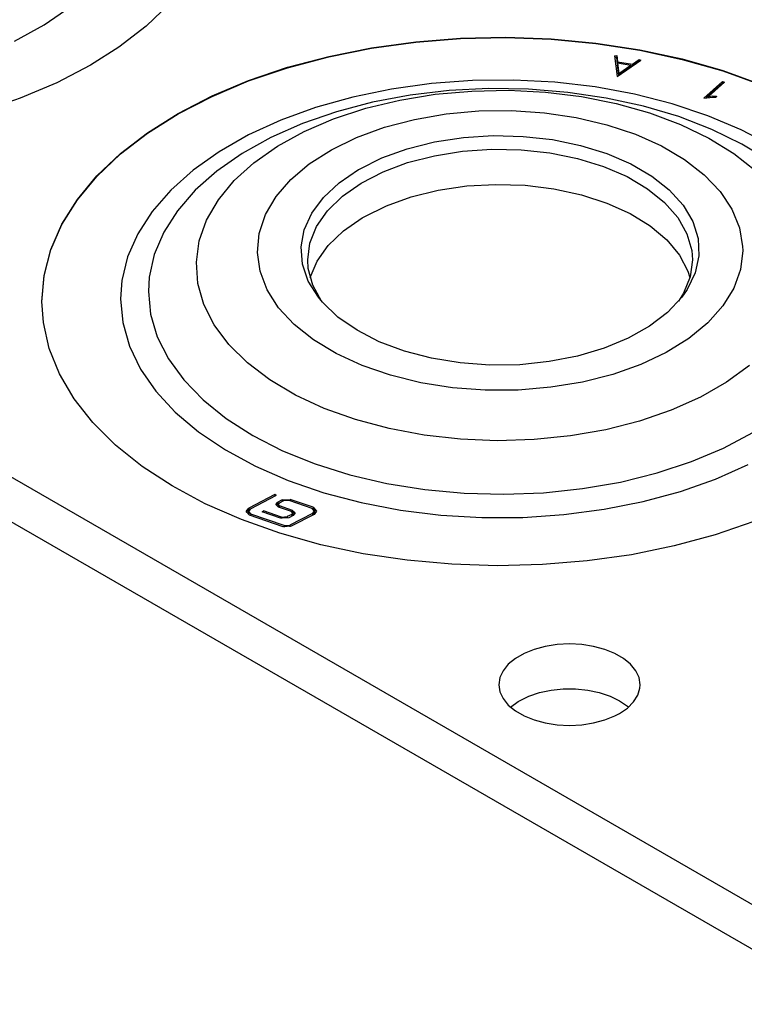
# Model space of a CAD drawing. Extents: x -65 to -29, y -70.1 to -47.
# Tile 5 of 57: x -58.5 to -57.2, y -63 to -61.2. Entities that reach past the tile are written whole.
import ezdxf

# ---------------------------------------------------------------- set-up
doc = ezdxf.new("R2010")
doc.units = 0
doc.header["$MEASUREMENT"] = 0
doc.layers.add('DST', color=7, linetype='CONTINUOUS')

msp = doc.modelspace()

# ---------------------------------------------------------------- linework, layer by layer
at = {"layer": 'DST', "color": 9, "linetype": 'CONTINUOUS'}
for p, q in [((-47.6133, -68.3325), (-63.5939, -59.1061)), ((-63.5939, -59.1861), (-47.6133, -68.4125)), ((-58.1904, -61.2182), (-58.2323, -61.2582)), ((-58.2323, -61.2582), (-58.2807, -61.2955)), ((-57.8302, -61.2968), (-57.7516, -61.286)), ((-57.7516, -61.286), (-57.6715, -61.2796)), ((-57.6715, -61.2796), (-57.5908, -61.2779)), ((-57.5908, -61.2779), (-57.5101, -61.2808)), ((-57.5101, -61.2808), (-57.4303, -61.2883)), ((-58.2807, -61.2955), (-58.3317, -61.3277)), ((-57.9065, -61.3121), (-57.8302, -61.2968)), ((-57.4303, -61.2883), (-57.3522, -61.3003)), ((-57.3522, -61.3003), (-57.2766, -61.3167)), ((-57.9799, -61.3316), (-57.9065, -61.3121)), ((-57.2766, -61.3167), (-57.2041, -61.3374)), ((-58.3317, -61.3277), (-58.3916, -61.3591)), ((-58.0496, -61.3553), (-57.9799, -61.3316)), ((-57.2041, -61.3374), (-57.1355, -61.362)), ((-58.1148, -61.3828), (-58.0496, -61.3553)), ((-58.3916, -61.3591), (-58.4566, -61.3868)), ((-58.4566, -61.3868), (-58.526, -61.4107)), ((-58.1751, -61.4139), (-58.1148, -61.3828)), ((-58.2297, -61.4483), (-58.1751, -61.4139)), ((-58.2782, -61.4856), (-58.2297, -61.4483)), ((-58.32, -61.5255), (-58.2782, -61.4856)), ((-58.3549, -61.5676), (-58.32, -61.5255)), ((-58.3823, -61.6115), (-58.3549, -61.5676)), ((-58.4021, -61.6568), (-58.3823, -61.6115)), ((-58.414, -61.7029), (-58.4021, -61.6568)), ((-58.418, -61.7495), (-58.414, -61.7029)), ((-58.4154, -61.7871), (-58.418, -61.7495)), ((-58.405, -61.8334), (-58.4154, -61.7871)), ((-58.3867, -61.8788), (-58.405, -61.8334)), ((-58.3607, -61.923), (-58.3867, -61.8788)), ((-58.3273, -61.9655), (-58.3607, -61.923)), ((-58.2868, -62.0059), (-58.3273, -61.9655)), ((-58.2396, -62.0437), (-58.2868, -62.0059)), ((-58.1861, -62.0787), (-58.2396, -62.0437)), ((-58.1269, -62.1105), (-58.1861, -62.0787)), ((-58.0625, -62.1387), (-58.1269, -62.1105)), ((-57.9937, -62.1631), (-58.0625, -62.1387)), ((-57.1484, -62.1421), (-57.2178, -62.166)), ((-57.921, -62.1835), (-57.9937, -62.1631)), ((-57.2178, -62.166), (-57.291, -62.1858)), ((-57.8451, -62.1996), (-57.921, -62.1835)), ((-57.7669, -62.2113), (-57.8451, -62.1996)), ((-57.291, -62.1858), (-57.3671, -62.2014)), ((-57.6871, -62.2185), (-57.7669, -62.2113)), ((-57.4456, -62.2125), (-57.5256, -62.2191)), ((-57.3671, -62.2014), (-57.4456, -62.2125)), ((-57.6064, -62.2211), (-57.6871, -62.2185)), ((-57.5256, -62.2191), (-57.6064, -62.2211)), ((-57.5404, -62.3703), (-57.5584, -62.3776)), ((-57.5205, -62.365), (-57.5404, -62.3703)), ((-57.4993, -62.3617), (-57.5205, -62.365)), ((-57.4774, -62.3606), (-57.4993, -62.3617)), ((-57.4555, -62.3617), (-57.4774, -62.3606)), ((-57.4343, -62.365), (-57.4555, -62.3617)), ((-57.4144, -62.3703), (-57.4343, -62.365)), ((-57.3964, -62.3776), (-57.4144, -62.3703)), ((-57.5739, -62.3866), (-57.5865, -62.3969)), ((-57.5584, -62.3776), (-57.5739, -62.3866)), ((-57.3809, -62.3866), (-57.3964, -62.3776)), ((-57.3683, -62.3969), (-57.3809, -62.3866)), ((-57.5958, -62.4084), (-57.6015, -62.4207)), ((-57.5865, -62.3969), (-57.5958, -62.4084)), ((-57.359, -62.4084), (-57.3683, -62.3969)), ((-57.3533, -62.4207), (-57.359, -62.4084)), ((-57.6015, -62.4207), (-57.6034, -62.4333)), ((-57.3514, -62.4333), (-57.3533, -62.4207)), ((-57.6034, -62.4333), (-57.6015, -62.446)), ((-57.5307, -62.4474), (-57.51, -62.4431)), ((-57.51, -62.4431), (-57.4884, -62.4409)), ((-57.4884, -62.4409), (-57.4664, -62.4409)), ((-57.4664, -62.4409), (-57.4448, -62.4431)), ((-57.4448, -62.4431), (-57.4242, -62.4474)), ((-57.3557, -62.4522), (-57.3519, -62.4397)), ((-57.3519, -62.4397), (-57.3514, -62.4333)), ((-57.6015, -62.446), (-57.5958, -62.4582)), ((-57.5958, -62.4582), (-57.5865, -62.4697)), ((-57.569, -62.4634), (-57.5665, -62.4619)), ((-57.5665, -62.4619), (-57.5497, -62.4537)), ((-57.5497, -62.4537), (-57.5307, -62.4474)), ((-57.4242, -62.4474), (-57.4051, -62.4537)), ((-57.4051, -62.4537), (-57.3883, -62.4619)), ((-57.3883, -62.4619), (-57.3742, -62.4716)), ((-57.3632, -62.4641), (-57.3557, -62.4522)), ((-57.5865, -62.4697), (-57.5739, -62.4801)), ((-57.5827, -62.4733), (-57.569, -62.4634)), ((-57.5739, -62.4801), (-57.5584, -62.489)), ((-57.3883, -62.4848), (-57.3742, -62.475)), ((-57.3742, -62.475), (-57.3632, -62.4641)), ((-57.3742, -62.4716), (-57.3722, -62.4733)), ((-57.5584, -62.489), (-57.5404, -62.4963)), ((-57.5404, -62.4963), (-57.5205, -62.5017)), ((-57.4343, -62.5017), (-57.4144, -62.4963)), ((-57.4144, -62.4963), (-57.3964, -62.489)), ((-57.3964, -62.489), (-57.3883, -62.4848)), ((-57.5205, -62.5017), (-57.4993, -62.505)), ((-57.4993, -62.505), (-57.4774, -62.5061)), ((-57.4774, -62.5061), (-57.4555, -62.505)), ((-57.4555, -62.505), (-57.4343, -62.5017))]:
    msp.add_line(p, q, dxfattribs=at)
at = {"layer": 'DST', "color": 96, "linetype": 'CONTINUOUS'}
for p, q in [((-58.4138, -61.2556), (-58.3667, -61.2229)), ((-58.4668, -61.285), (-58.4138, -61.2556)), ((-57.6502, -61.3552), (-57.7232, -61.3605)), ((-57.5767, -61.3544), (-57.6502, -61.3552)), ((-57.5034, -61.3582), (-57.5767, -61.3544)), ((-57.7947, -61.3705), (-57.8639, -61.3848)), ((-57.7232, -61.3605), (-57.7947, -61.3705)), ((-57.6918, -61.3733), (-57.7612, -61.3815)), ((-57.7167, -61.3797), (-57.6517, -61.3739)), ((-57.6213, -61.3697), (-57.6918, -61.3733)), ((-57.6517, -61.3739), (-57.586, -61.3726)), ((-57.5505, -61.3707), (-57.6213, -61.3697)), ((-57.586, -61.3726), (-57.5204, -61.376)), ((-57.4804, -61.3763), (-57.5505, -61.3707)), ((-57.4314, -61.3666), (-57.5034, -61.3582)), ((-57.3613, -61.3795), (-57.4314, -61.3666)), ((-57.8639, -61.3848), (-57.93, -61.4034)), ((-57.8407, -61.4047), (-57.7801, -61.39)), ((-57.7612, -61.3815), (-57.8285, -61.3941)), ((-57.7801, -61.39), (-57.7167, -61.3797)), ((-57.5204, -61.376), (-57.4561, -61.3839)), ((-57.4118, -61.3864), (-57.4804, -61.3763)), ((-57.4561, -61.3839), (-57.3939, -61.3963)), ((-57.3456, -61.4009), (-57.4118, -61.3864)), ((-57.294, -61.3967), (-57.3613, -61.3795)), ((-57.93, -61.4034), (-57.9923, -61.426)), ((-57.8979, -61.4236), (-57.8407, -61.4047)), ((-57.8285, -61.3941), (-57.893, -61.4111)), ((-57.6393, -61.4095), (-57.5806, -61.4088)), ((-57.5806, -61.4088), (-57.5222, -61.4128)), ((-57.3939, -61.3963), (-57.3347, -61.4129)), ((-57.2827, -61.4196), (-57.3456, -61.4009)), ((-57.2304, -61.418), (-57.294, -61.3967)), ((-57.9923, -61.426), (-58.0499, -61.4524)), ((-57.893, -61.4111), (-57.9537, -61.4321)), ((-57.9506, -61.4463), (-57.8979, -61.4236)), ((-57.8072, -61.4387), (-57.7537, -61.4246)), ((-57.7537, -61.4246), (-57.6974, -61.4148)), ((-57.6974, -61.4148), (-57.6393, -61.4095)), ((-57.5222, -61.4128), (-57.4652, -61.4212)), ((-57.4652, -61.4212), (-57.4108, -61.434)), ((-57.3347, -61.4129), (-57.2795, -61.4336)), ((-57.2238, -61.4424), (-57.2827, -61.4196)), ((-57.1712, -61.4432), (-57.2304, -61.418)), ((-57.9537, -61.4321), (-58.0099, -61.4569)), ((-57.8569, -61.4569), (-57.8072, -61.4387)), ((-57.4108, -61.434), (-57.3598, -61.451)), ((-57.2795, -61.4336), (-57.2291, -61.458)), ((-57.1698, -61.4688), (-57.2238, -61.4424)), ((-57.117, -61.4719), (-57.1712, -61.4432)), ((-58.0499, -61.4524), (-58.1022, -61.4822)), ((-58.0099, -61.4569), (-58.0609, -61.4853)), ((-57.9982, -61.4725), (-57.9506, -61.4463)), ((-57.9019, -61.4787), (-57.8569, -61.4569)), ((-57.3598, -61.451), (-57.3134, -61.4718)), ((-57.2291, -61.458), (-57.1841, -61.4857)), ((-58.04, -61.5019), (-57.9982, -61.4725)), ((-57.9413, -61.5039), (-57.9019, -61.4787)), ((-57.3134, -61.4718), (-57.2722, -61.4961)), ((-57.1212, -61.4985), (-57.1698, -61.4688)), ((-58.1022, -61.4822), (-58.1486, -61.5152)), ((-58.0609, -61.4853), (-58.106, -61.5168)), ((-57.2722, -61.4961), (-57.2372, -61.5233)), ((-57.1841, -61.4857), (-57.1453, -61.5164)), ((-58.0752, -61.5339), (-58.04, -61.5019)), ((-57.9744, -61.532), (-57.9413, -61.5039)), ((-58.1486, -61.5152), (-58.1885, -61.5508)), ((-58.106, -61.5168), (-58.1447, -61.551)), ((-58.0006, -61.5624), (-57.9744, -61.532)), ((-57.2372, -61.5233), (-57.2088, -61.5531)), ((-58.1035, -61.5682), (-58.0752, -61.5339)), ((-58.1885, -61.5508), (-58.2215, -61.5888)), ((-58.1447, -61.551), (-58.1765, -61.5875)), ((-58.0195, -61.5945), (-58.0006, -61.5624)), ((-57.2088, -61.5531), (-57.1877, -61.5847)), ((-58.1244, -61.6043), (-58.1035, -61.5682)), ((-58.2215, -61.5888), (-58.2472, -61.6286)), ((-58.1765, -61.5875), (-58.201, -61.6259)), ((-58.0306, -61.6279), (-58.0195, -61.5945)), ((-57.1877, -61.5847), (-57.1742, -61.6178)), ((-58.1375, -61.6415), (-58.1244, -61.6043)), ((-57.1742, -61.6178), (-57.1686, -61.6516)), ((-58.2472, -61.6286), (-58.2652, -61.6698)), ((-58.201, -61.6259), (-58.2178, -61.6656)), ((-58.0338, -61.6618), (-58.0306, -61.6279)), ((-58.1427, -61.6794), (-58.1375, -61.6415)), ((-57.1686, -61.6516), (-57.1685, -61.6584)), ((-58.2652, -61.6698), (-58.2754, -61.7118)), ((-58.2178, -61.6656), (-58.2267, -61.7062)), ((-58.029, -61.6956), (-58.0338, -61.6618)), ((-57.1685, -61.6584), (-57.1725, -61.6922)), ((-58.1399, -61.7173), (-58.1427, -61.6794)), ((-58.2267, -61.7062), (-58.2282, -61.7315)), ((-58.0163, -61.7287), (-58.029, -61.6956)), ((-57.1725, -61.6922), (-57.1844, -61.7255)), ((-58.2754, -61.7118), (-58.2778, -61.7448)), ((-58.1292, -61.7548), (-58.1399, -61.7173)), ((-58.2282, -61.7315), (-58.2242, -61.7723)), ((-57.996, -61.7606), (-58.0163, -61.7287)), ((-57.1844, -61.7255), (-57.204, -61.7575)), ((-58.2778, -61.7448), (-58.2738, -61.7872)), ((-58.1107, -61.7912), (-58.1292, -61.7548)), ((-57.204, -61.7575), (-57.2309, -61.7877)), ((-58.2242, -61.7723), (-58.2123, -61.8126)), ((-57.9683, -61.7906), (-57.996, -61.7606)), ((-58.2738, -61.7872), (-58.2618, -61.8291)), ((-58.0847, -61.8261), (-58.1107, -61.7912)), ((-57.9339, -61.8181), (-57.9683, -61.7906)), ((-57.2309, -61.7877), (-57.2647, -61.8154)), ((-58.2123, -61.8126), (-58.1926, -61.8519)), ((-58.2618, -61.8291), (-58.2421, -61.87)), ((-58.0515, -61.8589), (-58.0847, -61.8261)), ((-57.8933, -61.8426), (-57.9339, -61.8181)), ((-57.2647, -61.8154), (-57.3047, -61.8403)), ((-57.8473, -61.8638), (-57.8933, -61.8426)), ((-57.3047, -61.8403), (-57.3502, -61.8619)), ((-58.1926, -61.8519), (-58.1653, -61.8896)), ((-58.0117, -61.8892), (-58.0515, -61.8589)), ((-57.7968, -61.8812), (-57.8473, -61.8638)), ((-57.3502, -61.8619), (-57.4003, -61.8796)), ((-57.1565, -61.8638), (-57.1973, -61.8936)), ((-58.2421, -61.87), (-58.2148, -61.9094)), ((-57.7427, -61.8944), (-57.7968, -61.8812)), ((-57.4003, -61.8796), (-57.4541, -61.8933)), ((-58.1653, -61.8896), (-58.1308, -61.9253)), ((-57.9658, -61.9164), (-58.0117, -61.8892)), ((-57.6859, -61.9033), (-57.7427, -61.8944)), ((-57.4541, -61.8933), (-57.5106, -61.9027)), ((-57.1973, -61.8936), (-57.244, -61.9203)), ((-58.2148, -61.9094), (-58.1802, -61.9469)), ((-57.9146, -61.9403), (-57.9658, -61.9164)), ((-57.6276, -61.9077), (-57.6859, -61.9033)), ((-57.5688, -61.9075), (-57.6276, -61.9077)), ((-57.5106, -61.9027), (-57.5688, -61.9075)), ((-58.1308, -61.9253), (-58.0896, -61.9585)), ((-57.244, -61.9203), (-57.296, -61.9436)), ((-58.1802, -61.9469), (-58.1388, -61.982)), ((-57.8587, -61.9603), (-57.9146, -61.9403)), ((-57.296, -61.9436), (-57.3526, -61.963)), ((-58.0896, -61.9585), (-58.0422, -61.9889)), ((-57.799, -61.9763), (-57.8587, -61.9603)), ((-57.3526, -61.963), (-57.4127, -61.9784)), ((-58.1388, -61.982), (-58.091, -62.0143)), ((-57.7365, -61.988), (-57.799, -61.9763)), ((-57.6719, -61.9953), (-57.7365, -61.988)), ((-57.4127, -61.9784), (-57.4757, -61.9894)), ((-57.2027, -62.0111), (-57.1507, -61.9834)), ((-58.0422, -61.9889), (-57.9891, -62.0159)), ((-57.6062, -61.9979), (-57.6719, -61.9953)), ((-57.5405, -61.996), (-57.6062, -61.9979)), ((-57.4757, -61.9894), (-57.5405, -61.996)), ((-58.091, -62.0143), (-58.0375, -62.0434)), ((-57.9891, -62.0159), (-57.9311, -62.0394)), ((-57.2599, -62.0352), (-57.2027, -62.0111)), ((-57.9311, -62.0394), (-57.8689, -62.0589)), ((-57.3213, -62.0555), (-57.2599, -62.0352)), ((-57.2168, -62.0663), (-57.1586, -62.0403)), ((-58.0375, -62.0434), (-57.9788, -62.0689)), ((-57.8689, -62.0589), (-57.8033, -62.0742)), ((-57.3864, -62.0717), (-57.3213, -62.0555)), ((-57.9788, -62.0689), (-57.9156, -62.0907)), ((-57.8033, -62.0742), (-57.7351, -62.0852)), ((-57.4542, -62.0835), (-57.3864, -62.0717)), ((-57.2795, -62.0885), (-57.2168, -62.0663)), ((-57.9156, -62.0907), (-57.8487, -62.1083)), ((-57.7351, -62.0852), (-57.6652, -62.0917)), ((-57.6652, -62.0917), (-57.5944, -62.0935)), ((-57.5944, -62.0935), (-57.5238, -62.0908)), ((-57.5238, -62.0908), (-57.4542, -62.0835)), ((-57.346, -62.1066), (-57.2795, -62.0885)), ((-57.9975, -62.1076), (-57.9975, -62.1108)), ((-57.9898, -62.1036), (-57.9898, -62.1067)), ((-57.9752, -62.1027), (-57.9752, -62.1055)), ((-57.8487, -62.1083), (-57.7789, -62.1217)), ((-57.4155, -62.1204), (-57.346, -62.1066)), ((-58.0492, -62.1182), (-58.0492, -62.1214)), ((-58.0457, -62.1288), (-58.0457, -62.1316)), ((-57.9944, -62.1143), (-57.9944, -62.1171)), ((-57.9726, -62.1294), (-57.9726, -62.1325)), ((-57.9712, -62.1224), (-57.9712, -62.1256)), ((-57.9354, -62.1277), (-57.9354, -62.1308)), ((-57.9344, -62.1168), (-57.9344, -62.1198)), ((-57.7789, -62.1217), (-57.707, -62.1306)), ((-57.4872, -62.1298), (-57.4155, -62.1204)), ((-57.9907, -62.1341), (-57.9907, -62.1368)), ((-57.9805, -62.1335), (-57.9805, -62.1363)), ((-57.707, -62.1306), (-57.6338, -62.135)), ((-57.6338, -62.135), (-57.5603, -62.1347)), ((-57.5603, -62.1347), (-57.4872, -62.1298)), ((-57.9861, -62.1493), (-57.9861, -62.152)), ((-57.976, -62.1487), (-57.976, -62.1515))]:
    msp.add_line(p, q, dxfattribs=at)
at = {"layer": 'DST', "color": 30, "linetype": 'CONTINUOUS'}
for p, q in [((-57.7516, -61.2867), (-57.6715, -61.2804)), ((-57.6715, -61.2804), (-57.5908, -61.2786)), ((-57.5908, -61.2786), (-57.5101, -61.2815)), ((-57.5101, -61.2815), (-57.4303, -61.289)), ((-57.9065, -61.3128), (-57.8302, -61.2975)), ((-57.8302, -61.2975), (-57.7516, -61.2867)), ((-57.4303, -61.289), (-57.3522, -61.301)), ((-57.3522, -61.301), (-57.2766, -61.3174)), ((-57.9799, -61.3324), (-57.9065, -61.3128)), ((-57.3972, -61.3109), (-57.3932, -61.3108)), ((-57.3972, -61.3109), (-57.3923, -61.3483)), ((-57.3932, -61.314), (-57.3967, -61.3141)), ((-57.3932, -61.3108), (-57.3918, -61.3216)), ((-57.3932, -61.3108), (-57.3932, -61.314)), ((-57.3918, -61.3248), (-57.3932, -61.314)), ((-57.3923, -61.3483), (-57.3499, -61.3191)), ((-57.3653, -61.3262), (-57.353, -61.3178)), ((-57.353, -61.321), (-57.3653, -61.3294)), ((-57.353, -61.3178), (-57.3499, -61.3191)), ((-57.353, -61.3178), (-57.353, -61.321)), ((-57.3528, -61.3211), (-57.353, -61.321)), ((-57.2766, -61.3174), (-57.2041, -61.3381)), ((-58.0496, -61.356), (-57.9799, -61.3324)), ((-57.3918, -61.3216), (-57.3653, -61.3262)), ((-57.3918, -61.3216), (-57.3918, -61.3248)), ((-57.3915, -61.3249), (-57.3918, -61.3248)), ((-57.3915, -61.3239), (-57.3679, -61.328)), ((-57.3915, -61.3239), (-57.3891, -61.3426)), ((-57.3915, -61.3239), (-57.3915, -61.3271)), ((-57.3891, -61.3458), (-57.3915, -61.3271)), ((-57.3891, -61.3426), (-57.3679, -61.328)), ((-57.3679, -61.3312), (-57.3891, -61.3458)), ((-57.3679, -61.328), (-57.3679, -61.3312)), ((-57.3653, -61.3294), (-57.3679, -61.329)), ((-57.3653, -61.3262), (-57.3653, -61.3294)), ((-57.2041, -61.3381), (-57.1355, -61.3627)), ((-58.1148, -61.3835), (-58.0496, -61.356)), ((-57.3891, -61.3426), (-57.3891, -61.3458)), ((-57.2377, -61.3867), (-57.2044, -61.3571)), ((-57.2044, -61.3603), (-57.2335, -61.3862)), ((-57.2294, -61.3835), (-57.201, -61.3582)), ((-57.2044, -61.3571), (-57.201, -61.3582)), ((-57.2044, -61.3571), (-57.2044, -61.3603)), ((-57.2036, -61.3606), (-57.2044, -61.3603)), ((-58.1751, -61.4146), (-58.1148, -61.3835)), ((-57.2377, -61.3867), (-57.2216, -61.3847)), ((-57.2294, -61.3835), (-57.222, -61.3826)), ((-57.2294, -61.3835), (-57.2294, -61.3857)), ((-57.222, -61.3826), (-57.2153, -61.383)), ((-57.222, -61.3826), (-57.222, -61.3848)), ((-57.2216, -61.3847), (-57.2156, -61.3851)), ((-57.2153, -61.383), (-57.2156, -61.3851)), ((-58.2297, -61.449), (-58.1751, -61.4146)), ((-58.2782, -61.4863), (-58.2297, -61.449)), ((-57.7178, -61.4648), (-57.6663, -61.4569)), ((-57.6663, -61.4569), (-57.6134, -61.4536)), ((-57.6134, -61.4536), (-57.5602, -61.4548)), ((-57.5602, -61.4548), (-57.5079, -61.4607)), ((-57.5079, -61.4607), (-57.4577, -61.4709)), ((-57.8118, -61.4934), (-57.7666, -61.4771)), ((-57.7666, -61.4771), (-57.7178, -61.4648)), ((-57.6679, -61.4811), (-57.6159, -61.4775)), ((-57.6159, -61.4775), (-57.5636, -61.4786)), ((-57.5636, -61.4786), (-57.5122, -61.4841)), ((-57.4577, -61.4709), (-57.4108, -61.4854)), ((-58.32, -61.5262), (-58.2782, -61.4863)), ((-57.8521, -61.5135), (-57.8118, -61.4934)), ((-57.766, -61.5017), (-57.7183, -61.4893)), ((-57.7183, -61.4893), (-57.6679, -61.4811)), ((-57.5122, -61.4841), (-57.4628, -61.4942)), ((-57.4628, -61.4942), (-57.4167, -61.5085)), ((-57.4108, -61.4854), (-57.3681, -61.5038)), ((-57.8878, -61.5375), (-57.8533, -61.5141)), ((-57.8533, -61.5141), (-57.8521, -61.5135)), ((-57.8098, -61.5182), (-57.766, -61.5017)), ((-57.4167, -61.5085), (-57.3748, -61.5266)), ((-57.3681, -61.5038), (-57.3307, -61.5257)), ((-58.3549, -61.5684), (-58.32, -61.5262)), ((-57.8488, -61.5384), (-57.8098, -61.5182)), ((-57.3748, -61.5266), (-57.3383, -61.5482)), ((-57.3307, -61.5257), (-57.2994, -61.5505)), ((-57.9159, -61.5637), (-57.8878, -61.5375)), ((-57.882, -61.5617), (-57.8488, -61.5384)), ((-57.7113, -61.5509), (-57.6606, -61.5434)), ((-57.6606, -61.5434), (-57.6085, -61.5405)), ((-57.6085, -61.5405), (-57.5563, -61.5421)), ((-57.5563, -61.5421), (-57.5051, -61.5483)), ((-57.5051, -61.5483), (-57.4561, -61.559)), ((-57.3383, -61.5482), (-57.3078, -61.5728)), ((-57.9369, -61.5919), (-57.9159, -61.5637)), ((-57.9087, -61.5877), (-57.882, -61.5617)), ((-57.8039, -61.5787), (-57.7595, -61.5628)), ((-57.7595, -61.5628), (-57.7113, -61.5509)), ((-57.4561, -61.559), (-57.4105, -61.5738)), ((-57.2994, -61.5505), (-57.2748, -61.5778)), ((-58.3823, -61.6122), (-58.3549, -61.5684)), ((-57.8436, -61.5984), (-57.8039, -61.5787)), ((-57.4105, -61.5738), (-57.3693, -61.5925)), ((-57.3078, -61.5728), (-57.2842, -61.5998)), ((-57.2748, -61.5778), (-57.2576, -61.6069)), ((-57.9503, -61.6217), (-57.9369, -61.5919)), ((-57.9282, -61.6158), (-57.9087, -61.5877)), ((-57.8806, -61.6236), (-57.8471, -61.6004)), ((-57.8471, -61.6004), (-57.8436, -61.5984)), ((-57.3693, -61.5925), (-57.3336, -61.6146)), ((-57.2842, -61.5998), (-57.268, -61.6285)), ((-58.4021, -61.6575), (-58.3823, -61.6122)), ((-57.9401, -61.6452), (-57.9282, -61.6158)), ((-57.3336, -61.6146), (-57.3041, -61.6395)), ((-57.2576, -61.6069), (-57.2482, -61.6372)), ((-57.9559, -61.6522), (-57.9503, -61.6217)), ((-57.9076, -61.6495), (-57.8806, -61.6236)), ((-57.268, -61.6285), (-57.2595, -61.6583)), ((-57.2482, -61.6372), (-57.2466, -61.6679)), ((-57.9535, -61.6829), (-57.9559, -61.6522)), ((-57.9441, -61.6753), (-57.9401, -61.6452)), ((-57.9274, -61.6775), (-57.9076, -61.6495)), ((-57.3041, -61.6395), (-57.2815, -61.6668)), ((-58.414, -61.7036), (-58.4021, -61.6575)), ((-57.2815, -61.6668), (-57.2663, -61.6957)), ((-57.2595, -61.6583), (-57.2582, -61.6753)), ((-57.2466, -61.6679), (-57.2531, -61.6984)), ((-57.9432, -61.7131), (-57.9535, -61.6829)), ((-57.9431, -61.6904), (-57.9441, -61.6753)), ((-57.9397, -61.7069), (-57.9274, -61.6775)), ((-57.2582, -61.6753), (-57.2622, -61.7055)), ((-58.418, -61.7502), (-58.414, -61.7036)), ((-57.9351, -61.7203), (-57.9431, -61.6904)), ((-57.2622, -61.7055), (-57.2741, -61.7349)), ((-57.2531, -61.6984), (-57.2674, -61.728)), ((-57.2663, -61.6957), (-57.2626, -61.7069)), ((-57.9252, -61.742), (-57.9432, -61.7131)), ((-57.9194, -61.7491), (-57.9351, -61.7203)), ((-57.9178, -61.7509), (-57.9252, -61.742)), ((-57.2772, -61.742), (-57.3025, -61.7691)), ((-57.2741, -61.7349), (-57.2829, -61.7491)), ((-57.2674, -61.728), (-57.2772, -61.742)), ((-57.8903, -61.7772), (-57.9178, -61.7509)), ((-57.8562, -61.8008), (-57.8903, -61.7772)), ((-57.3025, -61.7691), (-57.3345, -61.7936)), ((-57.3345, -61.7936), (-57.3726, -61.8151)), ((-57.8165, -61.8213), (-57.8562, -61.8008)), ((-57.7718, -61.838), (-57.8165, -61.8213)), ((-57.3726, -61.8151), (-57.4158, -61.8331)), ((-57.7233, -61.8508), (-57.7718, -61.838)), ((-57.4631, -61.8471), (-57.5136, -61.8569)), ((-57.4158, -61.8331), (-57.4631, -61.8471)), ((-57.6721, -61.8591), (-57.7233, -61.8508)), ((-57.6193, -61.863), (-57.6721, -61.8591)), ((-57.5661, -61.8623), (-57.6193, -61.863)), ((-57.5136, -61.8569), (-57.5661, -61.8623)), ((-58.0027, -62.0941), (-58.0492, -62.1182)), ((-58.0002, -62.0959), (-58.0027, -62.0941)), ((-58.0027, -62.0941), (-58.0027, -62.0972)), ((-58.0002, -62.0959), (-58.0467, -62.12)), ((-58.0008, -62.1119), (-57.9975, -62.1076)), ((-57.9975, -62.1108), (-58.0004, -62.1135)), ((-57.9898, -62.1036), (-57.9975, -62.1076)), ((-57.9959, -62.11), (-57.9975, -62.1108)), ((-57.995, -62.1094), (-57.9968, -62.1118)), ((-57.9968, -62.1118), (-57.9944, -62.1143)), ((-57.9968, -62.1118), (-57.9968, -62.115)), ((-57.9873, -62.1054), (-57.995, -62.1094)), ((-57.9898, -62.1036), (-57.9752, -62.1027)), ((-57.9772, -62.1048), (-57.9873, -62.1054)), ((-57.9365, -62.1189), (-57.9772, -62.1048)), ((-57.9344, -62.1168), (-57.9752, -62.1027)), ((-58.0539, -62.1244), (-58.0492, -62.1182)), ((-58.0477, -62.1309), (-58.0539, -62.1244)), ((-58.0492, -62.1214), (-58.0537, -62.126)), ((-58.0467, -62.12), (-58.05, -62.1243)), ((-58.05, -62.1243), (-58.0457, -62.1288)), ((-58.05, -62.1243), (-58.05, -62.1275)), ((-58.0481, -62.1308), (-58.05, -62.1275)), ((-58.0479, -62.1208), (-58.0492, -62.1214)), ((-57.9861, -62.1493), (-58.0457, -62.1288)), ((-58.0251, -62.1251), (-58.0231, -62.123)), ((-57.9927, -62.1362), (-58.0251, -62.1251)), ((-57.9907, -62.1341), (-58.0231, -62.123)), ((-58.0231, -62.123), (-58.0231, -62.1258)), ((-57.9965, -62.1164), (-58.0008, -62.1119)), ((-57.9963, -62.1164), (-57.9968, -62.115)), ((-57.9732, -62.1245), (-57.9965, -62.1164)), ((-57.9961, -62.1165), (-57.9963, -62.1164)), ((-57.9712, -62.1224), (-57.9944, -62.1143)), ((-57.9726, -62.1294), (-57.9805, -62.1335)), ((-57.9354, -62.1277), (-57.976, -62.1487)), ((-57.9708, -62.127), (-57.9732, -62.1245)), ((-57.9726, -62.1294), (-57.9708, -62.127)), ((-57.9712, -62.1256), (-57.9715, -62.1255)), ((-57.9712, -62.1224), (-57.9668, -62.1269)), ((-57.9672, -62.1285), (-57.9712, -62.1256)), ((-57.9708, -62.1302), (-57.9708, -62.127)), ((-57.9668, -62.1269), (-57.9701, -62.1312)), ((-57.9321, -62.1235), (-57.9365, -62.1189)), ((-57.9354, -62.1277), (-57.9321, -62.1235)), ((-57.9344, -62.1168), (-57.9282, -62.1234)), ((-57.9321, -62.1267), (-57.9343, -62.1303)), ((-57.9285, -62.125), (-57.934, -62.1201)), ((-57.9282, -62.1234), (-57.9329, -62.1295)), ((-57.9321, -62.1267), (-57.9321, -62.1235)), ((-57.9882, -62.1514), (-58.0477, -62.1309)), ((-57.9781, -62.1353), (-57.9927, -62.1362)), ((-57.9907, -62.1341), (-57.9805, -62.1335)), ((-57.9701, -62.1312), (-57.9781, -62.1353)), ((-57.9329, -62.1295), (-57.9735, -62.1505)), ((-57.9708, -62.1302), (-57.9718, -62.1321)), ((-57.9735, -62.1505), (-57.9882, -62.1514)), ((-57.9861, -62.1493), (-57.976, -62.1487))]:
    msp.add_line(p, q, dxfattribs=at)

doc.saveas('drawing.dxf')
